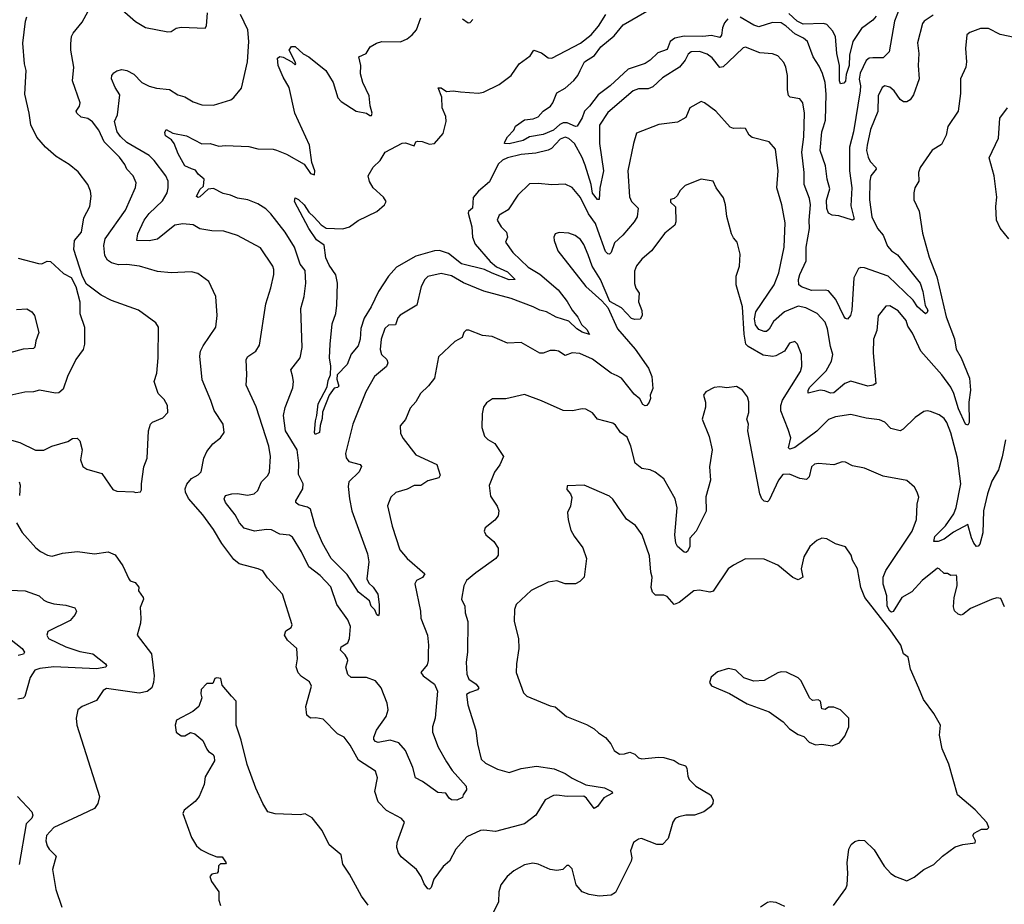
# Model space of a CAD drawing. Extents: x 1245515 to 1420776, y 606314 to 671314.
# Tile 80 of 256: x 1288024 to 1293819, y 639071 to 644274. Entities that reach past the tile are written whole.
import ezdxf

# ---------------------------------------------------------------- set-up
doc = ezdxf.new("R2010")
doc.units = 0

msp = doc.modelspace()

# ---------------------------------------------------------------- linework, layer by layer
at = {"layer": '0CON10XD'}
for points in [[(1293819.7, 640819.7), (1293798.8, 640868.8), (1293773.9, 640873.9), (1293743.3, 640863.3), (1293619.4, 640810.6), (1293575, 640775.7), (1293565, 640771.9), (1293546.6, 640776.6), (1293526.3, 640796.3), (1293519.8, 640819.8), (1293523.5, 640875), (1293542.1, 640945), (1293539.1, 640999.1), (1293535, 641006), (1293505, 641004.3), (1293485, 641015.8), (1293465, 641015.8), (1293436, 641045), (1293425, 641048.6), (1293335, 640975.5), (1293275, 640908.2), (1293216.5, 640875), (1293165, 640793.5), (1293155, 640789.6), (1293145, 640795.4), (1293129.5, 640825), (1293126.6, 640885), (1293105.3, 640954.7), (1293106.6, 640995), (1293122.5, 641035), (1293275.6, 641265), (1293301.4, 641335), (1293306, 641425), (1293316, 641465), (1293305.8, 641495.8), (1293290, 641525), (1293245, 641564), (1293105, 641590), (1292995, 641635.8), (1292925, 641650.8), (1292885, 641670.6), (1292865, 641673.1), (1292815, 641656), (1292725, 641663.1), (1292701.1, 641658.9), (1292684.5, 641645), (1292669.5, 641585), (1292655, 641570.4), (1292615, 641574.7), (1292555, 641601.3), (1292515, 641598.8), (1292489.2, 641565), (1292435, 641448), (1292425, 641438.6), (1292405, 641442.2), (1292391.8, 641455), (1292379.1, 641485), (1292310, 641855), (1292313.3, 641895), (1292304, 641925), (1292315.8, 641964.2), (1292315.6, 642025.6), (1292307.5, 642055), (1292277.5, 642095), (1292243.3, 642116.7), (1292185, 642109.2), (1292145, 642114.2), (1292110.3, 642109.7), (1292062.5, 642085), (1292047.5, 642065), (1292060, 642025), (1292060, 641995), (1292040.8, 641925), (1292082.1, 641822.1), (1292100, 641745), (1292083.3, 641645), (1292088.8, 641565), (1292062.3, 641467.7), (1292064.1, 641384.1), (1292004.3, 641265.7), (1291968.1, 641225), (1291967.8, 641175), (1291955, 641146), (1291945, 641140), (1291935, 641142.9), (1291894.7, 641174.7), (1291884.7, 641194.7), (1291879.7, 641245), (1291892.6, 641402.6), (1291881.5, 641455), (1291815, 641572.9), (1291763.3, 641613.3), (1291735, 641626.9), (1291685, 641633.3), (1291646.9, 641665), (1291620, 641765), (1291598.2, 641818.2), (1291560, 641845), (1291529.7, 641889.7), (1291515, 641900), (1291425, 641924), (1291395, 641961.2), (1291355, 641982.5), (1291335, 641984.4), (1291277.4, 641972.6), (1291222.5, 641975), (1291095, 642032.9), (1290995, 642069.2), (1290885.7, 642044.3), (1290806, 642044), (1290770.5, 642019.5), (1290753.8, 641995), (1290745.8, 641955), (1290743.3, 641875), (1290759.4, 641825), (1290779.4, 641805), (1290820.4, 641780.4), (1290871.4, 641705), (1290850, 641655), (1290818.3, 641611.7), (1290786.7, 641535), (1290795, 641472.5), (1290835, 641412.5), (1290844, 641385), (1290840, 641355), (1290819.7, 641330.3), (1290764.3, 641285.7), (1290756.7, 641265), (1290766.7, 641245), (1290813.8, 641205), (1290840, 641165), (1290840, 641125), (1290827.1, 641105), (1290708.6, 641021.4), (1290654.2, 640975), (1290638.6, 640945), (1290624.5, 640865), (1290643.1, 640825), (1290645.6, 640785), (1290660.6, 640735), (1290658.6, 640555), (1290651.1, 640495), (1290655.7, 640424.3), (1290667.9, 640395), (1290710.5, 640365), (1290725.8, 640345), (1290717.9, 640332.1), (1290672.3, 640317.7), (1290654.4, 640305), (1290661.9, 640245), (1290709.4, 640095), (1290718.6, 640015), (1290740, 639925), (1290765, 639900.5), (1290836.7, 639865), (1290905, 639846.5), (1290975, 639869.2), (1291065, 639883.1), (1291168.8, 639868.8), (1291235, 639840), (1291275, 639813.6), (1291355, 639774.6), (1291465, 639756.4), (1291508.8, 639735), (1291513.3, 639725), (1291461.9, 639698.1), (1291425, 639645.7), (1291405, 639634.3), (1291360.5, 639695), (1291345, 639706.2), (1291245.5, 639704.5), (1291185, 639713.3), (1291165, 639710.7), (1291117.1, 639685), (1291060.8, 639595), (1290994.7, 639545.3), (1290825, 639498.6), (1290755, 639508), (1290735, 639505.4), (1290655, 639467.5), (1290591.4, 639395), (1290554, 639325), (1290515.8, 639294.2), (1290461.2, 639218.8), (1290445, 639170), (1290435, 639160), (1290425, 639162.5), (1290405, 639191.2), (1290387.3, 639235), (1290359.2, 639275), (1290269.4, 639349.4), (1290253, 639373), (1290243.5, 639405), (1290245.3, 639435), (1290289.2, 639555), (1290271.2, 639575), (1290181.9, 639621.9), (1290133.3, 639673.3), (1290114, 639735), (1290130, 639815), (1290118, 639855), (1290018.6, 639918.6), (1289967.9, 640007.9), (1289933.9, 640053.9), (1289895, 640073.8), (1289810.7, 640160.7), (1289767.7, 640167.7), (1289735, 640166.7), (1289714, 640184), (1289708.1, 640235), (1289741.9, 640355), (1289729.2, 640379.2), (1289681.5, 640411.5), (1289662.4, 640432.4), (1289651.7, 640468.3), (1289658, 640515), (1289654, 640575), (1289600.4, 640625), (1289582.9, 640655), (1289590.6, 640679.4), (1289621.2, 640698.8), (1289628, 640715), (1289570.8, 640895), (1289481.9, 640991.9), (1289455, 641032), (1289427.5, 641045), (1289315, 641072.9), (1289285, 641099.2), (1289213.7, 641193.7), (1289165, 641275.7), (1289102.6, 641362.6), (1289017.8, 641457.8), (1288999.3, 641495), (1288997.5, 641515), (1289007.8, 641542.2), (1289035, 641575.7), (1289075, 641596.9), (1289091.4, 641615), (1289106.9, 641695), (1289125, 641733.8), (1289160.3, 641779.7), (1289205.7, 641814.3), (1289228, 641845), (1289222, 641895), (1289168.1, 641975), (1289149.1, 642035), (1289097.5, 642155), (1289084.6, 642295), (1289087.5, 642325), (1289103.4, 642356.6), (1289179.2, 642465), (1289186, 642535), (1289179.2, 642645), (1289138, 642735), (1289071.7, 642781.7), (1289035, 642790.8), (1288915, 642785.6), (1288835, 642792.5), (1288728.8, 642825), (1288655, 642834.6), (1288605, 642831.8), (1288565, 642843.7), (1288540.3, 642860.3), (1288525, 642886), (1288519.2, 642945), (1288526.6, 642985), (1288646.6, 643153.4), (1288705.9, 643285.9), (1288708.6, 643315), (1288690.8, 643355), (1288655, 643394.2), (1288642.9, 643422.9), (1288610.6, 643465), (1288521.2, 643555), (1288489.1, 643625), (1288452.7, 643672.7), (1288425, 643691.8), (1288385, 643701.1), (1288359.5, 643725), (1288356.5, 643735), (1288376.2, 643765), (1288379.1, 643785), (1288335.4, 643915), (1288343.1, 643995), (1288324.5, 644095), (1288325, 644132.5), (1288329.6, 644175), (1288338.5, 644195), (1288390.9, 644259.1), (1288465, 644394)], [(1288565, 644387.1), (1288705, 644263.8), (1288765, 644228.8), (1288895, 644202), (1288915, 644203.8), (1288945, 644223.3), (1288975, 644230), (1289116.4, 644223.6), (1289123, 644237), (1289130, 644315)], [(1287975, 641800), (1288025, 641786.9), (1288117, 641743), (1288165, 641742.9), (1288213.3, 641765), (1288306.9, 641793.1), (1288335, 641810), (1288361.7, 641811.7), (1288377.3, 641797.3), (1288391.2, 641745), (1288382, 641685), (1288395.9, 641645.9), (1288419.5, 641629.5), (1288506.7, 641605), (1288571.7, 641511.7), (1288595, 641501.2), (1288695, 641497.5), (1288705, 641492.5), (1288735, 641497.5), (1288740.7, 641509.3), (1288740, 641545), (1288754, 641645), (1288773.8, 641695), (1288781.2, 641855), (1288793.3, 641895), (1288805, 641906.2), (1288866.9, 641933.1), (1288895.5, 641964.5), (1288894.4, 642005), (1288875, 642040.8), (1288838, 642075), (1288816.2, 642145), (1288830.8, 642195), (1288838, 642285), (1288841.2, 642465), (1288825, 642490), (1288723.3, 642565), (1288565, 642622.5), (1288503.4, 642653.4), (1288417.4, 642717.4), (1288392.6, 642762.6), (1288341.7, 642921.7), (1288345.7, 642975), (1288388.2, 643025), (1288401.8, 643108.2), (1288435.8, 643175), (1288444.4, 643235), (1288440.6, 643265), (1288424.4, 643305), (1288368.9, 643378.9), (1288315, 643421.2), (1288238.3, 643468.3), (1288175, 643524), (1288125, 643582), (1288088.8, 643655), (1288080, 643725), (1288053.5, 643835), (1288062, 643975), (1288052.5, 644015), (1288041.9, 644135), (1288057.5, 644265), (1288065, 644290)], [(1293825, 641802.5), (1293806.6, 641703.4), (1293785, 641626.7), (1293745, 641560), (1293719.1, 641485), (1293696.2, 641385), (1293692.9, 641255), (1293675, 641190), (1293665, 641176.7), (1293655, 641176.2), (1293639.4, 641195), (1293625, 641226.2), (1293605, 641305.8), (1293520.1, 641259.9), (1293465, 641218.2), (1293430, 641205), (1293403.3, 641205), (1293409.6, 641235), (1293473, 641297), (1293522.1, 641367.9), (1293535.9, 641405), (1293562.8, 641545), (1293544.2, 641695), (1293505, 641844), (1293481.2, 641905), (1293465, 641928.1), (1293435, 641949.2), (1293385, 641970), (1293365, 641973.8), (1293345, 641968.8), (1293295, 641933.3), (1293224.5, 641865.5), (1293205, 641855.7), (1293150.2, 641870.2), (1293115, 641907.1), (1293085, 641920.6), (1293005, 641930.5), (1292915, 641951.9), (1292825, 641938.9), (1292785, 641923.1), (1292715, 641854.6), (1292585, 641758.2), (1292557.3, 641747.3), (1292549.5, 641755), (1292562.3, 641815), (1292546, 641864), (1292503.8, 641973.8), (1292503.3, 642005), (1292514.1, 642035.9), (1292618.9, 642205), (1292626.5, 642235), (1292624.3, 642305), (1292601.2, 642365), (1292585, 642381.2), (1292555, 642371.2), (1292525.5, 642324.5), (1292475, 642296.7), (1292457, 642293), (1292399.8, 642299.8), (1292311.3, 642351.3), (1292298.2, 642365), (1292287.5, 642425), (1292278.5, 642585), (1292240, 642715), (1292241.1, 642765), (1292259.4, 642825), (1292263.8, 642895), (1292247.5, 642965), (1292225, 642990), (1292214, 643015), (1292185.8, 643115.8), (1292178, 643185), (1292165.8, 643225.8), (1292122, 643285), (1292106.2, 643325), (1292035, 643336), (1291941.3, 643298.7), (1291911.7, 643268.3), (1291892.9, 643237.1), (1291875, 643222.5), (1291855, 643216.2), (1291855, 643200), (1291883, 643173), (1291885.4, 643085), (1291880, 643065), (1291820.9, 643019.1), (1291743.1, 642915), (1291684.7, 642865.3), (1291654, 642826), (1291641.5, 642795), (1291642.7, 642722.7), (1291651.1, 642695), (1291670.6, 642665), (1291666.2, 642615), (1291686.4, 642563.6), (1291687.5, 642535), (1291675, 642512.5), (1291645, 642510), (1291625, 642516.7), (1291565, 642580), (1291496.9, 642616.9), (1291441.4, 642745), (1291394, 642824), (1291368.8, 642891.2), (1291345, 642952.5), (1291325, 642980.6), (1291294, 643005), (1291255, 643018.5), (1291198.3, 643021.7), (1291175, 643013.8), (1291167.1, 642995), (1291169.4, 642975), (1291191.1, 642915), (1291355, 642704.5), (1291450, 642620), (1291485, 642581.2), (1291542, 642455), (1291646.4, 642336.4), (1291723.8, 642225), (1291743.8, 642175), (1291750, 642105), (1291734.2, 642065), (1291735.6, 642045), (1291728.5, 642025), (1291715, 642005.7), (1291705, 642002), (1291690.4, 642010.4), (1291674.4, 642044.4), (1291641.1, 642071.1), (1291565.4, 642165), (1291540.1, 642180.1), (1291505, 642194.5), (1291395, 642277.7), (1291319.8, 642309.8), (1291275, 642314.4), (1291235, 642298.9), (1291195, 642324.4), (1291175, 642328.1), (1291145, 642327.8), (1291105, 642312.2), (1291085, 642312.2), (1290975, 642375.7), (1290895, 642371.9), (1290805, 642411.4), (1290747.3, 642417.3), (1290667.3, 642447.3), (1290652.5, 642447.5), (1290638.8, 642435), (1290628.8, 642405), (1290585, 642382), (1290488.8, 642291.2), (1290464.3, 642165), (1290429.4, 642120.6), (1290383.7, 642076.3), (1290355, 642026.7), (1290321.2, 641988.8), (1290295, 641923.3), (1290264, 641885), (1290265, 641840), (1290280.3, 641810.3), (1290354.6, 641714.6), (1290478.1, 641658.1), (1290498.1, 641595), (1290491.2, 641578.8), (1290425, 641561.4), (1290385, 641534.4), (1290345, 641534.5), (1290305, 641513.6), (1290236.8, 641493.2), (1290208, 641465), (1290189.2, 641415), (1290216.9, 641295), (1290261.9, 641155), (1290305, 641104.4), (1290407.5, 641015), (1290395, 640992.5), (1290360, 640975), (1290350.4, 640955), (1290382.5, 640795), (1290384.6, 640755), (1290424.4, 640654.4), (1290430.7, 640595), (1290427.3, 640552.7), (1290427.7, 640505), (1290421.4, 640478.6), (1290384, 640435), (1290398.6, 640415), (1290465.2, 640365.2), (1290482.2, 640325), (1290468.5, 640165), (1290453.9, 640115), (1290453.3, 640083.3), (1290486.7, 639995), (1290535, 639909.4), (1290568.5, 639858.5), (1290652, 639765), (1290653.3, 639745), (1290634.1, 639715.9), (1290630.7, 639699.3), (1290596.4, 639683.6), (1290565.7, 639685.7), (1290552, 639695), (1290532.5, 639725), (1290485, 639728), (1290395, 639794.3), (1290353.3, 639815), (1290337.5, 639875), (1290295.4, 639975), (1290255, 640021.2), (1290205, 640037.3), (1290133, 640023), (1290118.3, 640028.3), (1290108.8, 640041.2), (1290108.6, 640055), (1290124.4, 640095), (1290180.9, 640175), (1290191.8, 640215), (1290186.9, 640255), (1290151.5, 640345), (1290117.5, 640385), (1290065, 640405.5), (1289975, 640404.3), (1289955, 640423.3), (1289942.5, 640465), (1289955.6, 640505), (1289953.5, 640515), (1289939.3, 640539.3), (1289911.2, 640565), (1289916.2, 640585), (1289955, 640608), (1289964.5, 640635), (1289970, 640705), (1289955, 640744.2), (1289889.5, 640835), (1289855, 640937.5), (1289792.2, 641005), (1289725.3, 641055.3), (1289682.7, 641145), (1289629.5, 641229.5), (1289611.7, 641241.7), (1289555, 641247.5), (1289505, 641273.5), (1289476.4, 641276.4), (1289405, 641265.4), (1289345, 641283.3), (1289316.9, 641315), (1289292, 641362), (1289235, 641434.3), (1289226.7, 641455), (1289235.5, 641474.5), (1289272.5, 641485), (1289305, 641486.7), (1289365, 641478), (1289404, 641486), (1289426.1, 641503.9), (1289447.5, 641555), (1289485, 641593.3), (1289494, 641615), (1289499.4, 641705), (1289490, 641765), (1289416.1, 641996.1), (1289356.9, 642125), (1289361.4, 642185), (1289356.9, 642275), (1289366.5, 642293.5), (1289414.2, 642325), (1289435, 642360), (1289471.9, 642601.9), (1289502.6, 642697.4), (1289519.5, 642775), (1289520, 642805), (1289513.7, 642823.7), (1289441.1, 642931.1), (1289306.2, 643005), (1289225, 643029.1), (1289155, 643031.2), (1289085, 643043.3), (1289045, 643067.8), (1288985, 643073.8), (1288937.5, 643065), (1288835, 642983.9), (1288785, 642973.1), (1288714.2, 642975), (1288719.4, 643015), (1288755.9, 643094.1), (1288786.5, 643133.5), (1288865, 643209.4), (1288891.3, 643255), (1288898.2, 643285), (1288897.4, 643325), (1288884.8, 643355), (1288815, 643446.1), (1288785, 643474.2), (1288655, 643551.1), (1288616.4, 643586.4), (1288597.5, 643615), (1288581.8, 643675), (1288600, 643715), (1288612.7, 643832.7), (1288585.8, 643875), (1288564.2, 643925), (1288566.7, 643945), (1288578.3, 643961.7), (1288595, 643973.3), (1288625, 643981.2), (1288655, 643975.7), (1288695, 643954.3), (1288742.5, 643905), (1288785, 643882.1), (1288829.1, 643870.9), (1288905, 643863.6), (1288955, 643832.5), (1288995, 643820), (1289045, 643790.8), (1289095, 643772.9), (1289165, 643770.6), (1289267, 643803), (1289284.3, 643815.7), (1289329.3, 643870.7), (1289364.5, 644025), (1289372.7, 644145), (1289367.1, 644215), (1289323.9, 644305)], [(1293878.8, 644168.8), (1293795, 644187.1), (1293725, 644222.5), (1293678.8, 644221.2), (1293615, 644198.6), (1293599.2, 644185), (1293590, 644105), (1293596.9, 644025), (1293591.4, 643995), (1293560.6, 643925), (1293560.3, 643839.7), (1293548, 643735), (1293486.7, 643645), (1293477.5, 643595), (1293449.4, 643540.6), (1293395, 643505.8), (1293322.9, 643405), (1293314.2, 643374.2), (1293315.8, 643325), (1293291.9, 643285), (1293285.6, 643255), (1293285.6, 643215), (1293317, 643147), (1293338.1, 643018.1), (1293376.8, 642876.8), (1293422.3, 642762.3), (1293477.1, 642527.1), (1293525.9, 642395.9), (1293535, 642336.2), (1293565, 642286), (1293614.7, 642165), (1293620, 642095), (1293610, 642025), (1293612.9, 641905), (1293605, 641888.8), (1293590.6, 641895), (1293548.6, 641985), (1293522.5, 642075), (1293505, 642112.7), (1293450.8, 642185), (1293326.7, 642325), (1293279.2, 642429.3), (1293251.3, 642471.3), (1293241.2, 642505), (1293195, 642560.8), (1293145, 642590), (1293121.4, 642588.6), (1293077, 642533), (1293068.1, 642445), (1293049.1, 642395), (1293047.9, 642315), (1293062, 642135), (1293046.7, 642125), (1293015, 642118.8), (1292915, 642148.8), (1292879.5, 642135), (1292815, 642079.7), (1292795, 642077.6), (1292761.7, 642091.7), (1292735, 642094.1), (1292665, 642077.5), (1292664.5, 642095), (1292675, 642112.5), (1292770.5, 642209.5), (1292800.9, 642265), (1292810, 642305), (1292795, 642352.5), (1292779.1, 642455), (1292764.7, 642494.7), (1292716.6, 642546.6), (1292650.5, 642579.5), (1292605, 642589.6), (1292525, 642555.3), (1292461, 642499), (1292435, 642454.4), (1292419.1, 642440.9), (1292405, 642439.7), (1292375, 642451.6), (1292355, 642479.1), (1292349, 642515), (1292357.1, 642555), (1292465.3, 642715), (1292491.8, 642785), (1292523.5, 642935), (1292528.7, 643078.7), (1292508.5, 643185), (1292479.2, 643285), (1292488.2, 643385), (1292471.8, 643511.8), (1292435, 643555.7), (1292335, 643580.6), (1292317.5, 643595), (1292295, 643633.3), (1292265.9, 643635.9), (1292225, 643632.9), (1292205, 643642), (1292120.8, 643735), (1292055, 643784), (1292035, 643792), (1291967.5, 643755), (1291945, 643698.8), (1291895, 643670.5), (1291785, 643656.5), (1291655, 643605.7), (1291635.5, 643545), (1291603.1, 643385), (1291612.9, 643232.9), (1291625.6, 643205), (1291663.5, 643165), (1291657.1, 643115), (1291640.9, 643085), (1291574.2, 643005.8), (1291525, 642961.5), (1291505, 642904.4), (1291495, 642894.6), (1291485, 642896.2), (1291471.3, 642911.3), (1291427, 643035), (1291413.6, 643075), (1291372.4, 643132.4), (1291325, 643227.5), (1291275, 643287.8), (1291235, 643305.5), (1291155, 643302.3), (1291075, 643310.8), (1291025, 643308.8), (1290955, 643242), (1290899.2, 643155), (1290845, 643124), (1290834.4, 643095), (1290858.2, 643055), (1290888.5, 643025), (1290895.7, 642994.3), (1290884, 642965), (1290925.6, 642905), (1291017.4, 642817.4), (1291085, 642776.8), (1291193.3, 642685), (1291246.7, 642616.7), (1291274.7, 642565), (1291309.4, 642525), (1291331.1, 642481.1), (1291362.5, 642452.5), (1291377, 642423), (1291335, 642435.3), (1291302.1, 642455), (1291255, 642500), (1291182, 642525), (1291125, 642555.4), (1291085, 642564.7), (1291045, 642585.9), (1290916, 642635), (1290755, 642676.9), (1290636.4, 642726.4), (1290565, 642767.3), (1290505, 642780.8), (1290425, 642762.5), (1290408.6, 642745), (1290387.1, 642705), (1290362, 642595), (1290263.6, 642536.4), (1290249.7, 642520.3), (1290235, 642480), (1290195, 642477.5), (1290172.4, 642457.6), (1290150.8, 642395), (1290146.2, 642335), (1290153.5, 642305), (1290185.3, 642275.3), (1290191.4, 642255), (1290183.1, 642235), (1290112.2, 642175), (1290061.2, 642085), (1289984.6, 641895.4), (1289941.7, 641721.7), (1289946.3, 641696.3), (1289962, 641675), (1290027.3, 641657.3), (1290036.2, 641646.2), (1290021.4, 641615), (1289961.8, 641555), (1289957.8, 641527.8), (1289964.6, 641455), (1289978.5, 641385), (1290071.7, 641131.7), (1290078.5, 641085), (1290067.1, 640985), (1290079.4, 640959.4), (1290105, 640935.8), (1290131.4, 640895), (1290140, 640835), (1290139.5, 640780.5), (1290135, 640767.5), (1290125, 640773.8), (1290114, 640804), (1290093.3, 640825), (1290083.3, 640855), (1290017.3, 640907.3), (1289951.2, 641011.2), (1289857.1, 641105), (1289806.5, 641195), (1289763.8, 641295), (1289735.4, 641395.4), (1289717.7, 641407.7), (1289665, 641421.1), (1289650, 641435), (1289649.2, 641445), (1289690, 641515), (1289693.2, 641545), (1289665, 641598), (1289667.3, 641665), (1289656.1, 641745), (1289588.4, 641855), (1289577.2, 641945), (1289586.5, 641993.5), (1289632, 642108), (1289635.5, 642145), (1289629.8, 642179.8), (1289620.6, 642215), (1289674.4, 642285), (1289686.2, 642345), (1289677.8, 642575), (1289698.5, 642645), (1289708.2, 642725), (1289705, 642798), (1289675.4, 642835), (1289640.4, 642935), (1289585.4, 643025), (1289501.8, 643131.8), (1289472.3, 643162.3), (1289425, 643190.9), (1289366.7, 643215), (1289305, 643223.8), (1289265, 643241.5), (1289220.7, 643250.7), (1289165, 643280), (1289133.4, 643276.6), (1289085, 643232.5), (1289075, 643228.9), (1289065, 643234), (1289084.8, 643275.2), (1289105.6, 643294.4), (1289108.8, 643335), (1289073.3, 643365), (1289059.3, 643389.3), (1289035, 643396.2), (1288996.7, 643415), (1288955.7, 643485.7), (1288933.1, 643545), (1288916.7, 643566.7), (1288881.2, 643591.2), (1288878.9, 643611.1), (1288885, 643628.8), (1288925, 643606.5), (1289005, 643591.4), (1289095, 643544.4), (1289145, 643545.8), (1289195, 643529.2), (1289235, 643534), (1289372.2, 643527.8), (1289425, 643513.5), (1289515, 643512.9), (1289535, 643507.1), (1289595, 643483.1), (1289697.5, 643425), (1289735, 643370), (1289758.3, 643361.7), (1289760, 643385), (1289743.6, 643433.6), (1289728.9, 643535), (1289643.3, 643725), (1289610, 643875), (1289574.5, 643935), (1289544.4, 644005), (1289542, 644048), (1289555, 644057.5), (1289575, 644053.3), (1289626.4, 644026.4), (1289645, 644007.5), (1289650, 644015), (1289646, 644025), (1289610, 644095), (1289623, 644117), (1289645, 644116.2), (1289693.2, 644073.2), (1289725, 644056.2), (1289825.6, 643975.6), (1289868, 643905), (1289896.7, 643815), (1289915, 643792.5), (1290005, 643736.2), (1290065, 643723.3), (1290085, 643710), (1290095, 643710), (1290098, 643725), (1290086.5, 643766.5), (1290080.4, 643825), (1290043.6, 643903.6), (1290029.2, 643955), (1290032, 644005), (1290020, 644055), (1290062.5, 644075), (1290085.8, 644114.2), (1290123.4, 644136.6), (1290155, 644145.6), (1290264.3, 644144.3), (1290305, 644161.9), (1290334.2, 644185), (1290358.6, 644215), (1290385.5, 644284.5)], [(1293399.5, 644300.5), (1293348, 644265), (1293338.1, 644251.9), (1293307.6, 644137.6), (1293315.6, 644075), (1293311.1, 644005), (1293317.1, 643925), (1293285, 643831.2), (1293265, 643802), (1293245, 643790.8), (1293225, 643790.6), (1293205.7, 643805), (1293170.5, 643855), (1293145, 643876.4), (1293115.7, 643884.3), (1293100.8, 643875), (1293076.7, 643825), (1293074.4, 643734.4), (1293031.9, 643628.1), (1293011.4, 643535), (1293008.7, 643505), (1293016.8, 643465), (1293030.3, 643440.3), (1293062.7, 643405), (1293063.8, 643395), (1293032.7, 643355), (1293026.6, 643323.4), (1293024.6, 643215), (1293040, 643115), (1293073.3, 643045), (1293105, 643005.7), (1293132, 642942), (1293154.8, 642914.8), (1293190.6, 642890.6), (1293322.9, 642725), (1293339.3, 642675), (1293352.6, 642592.6), (1293368.8, 642565), (1293365, 642550.8), (1293355, 642544), (1293307.5, 642585), (1293281.9, 642625), (1293135, 642764.8), (1292995, 642813.5), (1292974.4, 642815.6), (1292960.3, 642809.7), (1292933.6, 642756.4), (1292921.9, 642565), (1292914.2, 642535), (1292895, 642512.5), (1292885, 642515.8), (1292875, 642530), (1292827.8, 642627.8), (1292785, 642678.2), (1292765, 642683.2), (1292685, 642681.6), (1292625, 642702.1), (1292608.6, 642715), (1292607.8, 642745), (1292614.6, 642775), (1292653.3, 642855), (1292652.4, 642935), (1292672.9, 643045), (1292670.5, 643095), (1292677.4, 643185), (1292671.5, 643221.5), (1292640.4, 643305), (1292641.8, 643375), (1292626.8, 643495), (1292638.8, 643585), (1292642.9, 643725), (1292633.1, 643785), (1292615, 643808.6), (1292558.6, 643818.6), (1292548.7, 643828.7), (1292542, 643862), (1292542.7, 643945), (1292532.5, 643995), (1292521.4, 644021.4), (1292485, 644061.4), (1292455, 644072.9), (1292379.3, 644079.3), (1292295, 644112.5), (1292282.1, 644107.9), (1292194.8, 644025.2), (1292165, 643995.6), (1292145, 643992.9), (1292099.3, 644049.3), (1292070.7, 644070.7), (1292025, 644086.8), (1291975, 644084.2), (1291958.7, 644071.3), (1291940, 644035), (1291906.4, 643993.6), (1291807.3, 643932.7), (1291750.7, 643879.3), (1291722.5, 643867.5), (1291665, 643866.7), (1291635, 643855.6), (1291485, 643728.1), (1291436.2, 643653.8), (1291437.3, 643545), (1291459.4, 643385), (1291437.4, 643282.6), (1291435, 643216), (1291425, 643215.7), (1291395, 643253.6), (1291387, 643305), (1291351.4, 643418.6), (1291335, 643463.9), (1291289.8, 643545), (1291255, 643574.3), (1291235, 643582.4), (1291205, 643571.2), (1291153, 643517), (1291135, 643506.8), (1291061, 643489), (1290975, 643481.8), (1290895, 643460.9), (1290865, 643446.7), (1290840.7, 643425), (1290789.7, 643320.3), (1290724.7, 643265), (1290692.2, 643227.8), (1290689.6, 643165), (1290666, 643145), (1290663.3, 643135), (1290684, 643055), (1290688.2, 642995), (1290704.4, 642954.4), (1290792.1, 642852.1), (1290831, 642821), (1290895, 642790.7), (1290940, 642745), (1290905, 642743.2), (1290805, 642782.1), (1290760, 642805), (1290625, 642837.5), (1290548, 642898), (1290495, 642916.6), (1290465, 642914.1), (1290355, 642883.7), (1290241.2, 642818.8), (1290194.4, 642765), (1290135, 642675.7), (1290092, 642585), (1290051.3, 642518.7), (1290031.5, 642458.5), (1290026.9, 642395), (1290015.5, 642355), (1289975, 642306.2), (1289950.8, 642245), (1289893.1, 642185), (1289890.5, 642160.5), (1289901.7, 642118.3), (1289895, 642110), (1289875, 642106.7), (1289844.4, 642065), (1289806.2, 641965), (1289805, 641927.5), (1289793.1, 641886.9), (1289787.9, 641845), (1289763.7, 641833.7), (1289759.1, 641845), (1289764.3, 641915), (1289773.5, 641945), (1289781.2, 642015), (1289833.8, 642115), (1289839, 642151), (1289852.7, 642185), (1289855.5, 642235.5), (1289847.1, 642285), (1289851.9, 642365), (1289862.9, 642485), (1289884.3, 642545), (1289890.5, 642595), (1289894.4, 642725), (1289883.6, 642773.6), (1289845, 642830), (1289825, 642873.3), (1289815, 642947.5), (1289769.8, 642979.8), (1289724.8, 643044.8), (1289641.2, 643205), (1289644.5, 643225.5), (1289665, 643216.1), (1289697.6, 643185), (1289725, 643142.5), (1289757.5, 643112.5), (1289798.2, 643068.2), (1289827.5, 643047.5), (1289925, 643043.2), (1289964.2, 643055), (1290016.7, 643093.3), (1290125.8, 643145), (1290170, 643185), (1290180.8, 643205), (1290165, 643230.8), (1290104.7, 643284.7), (1290082.4, 643322.4), (1290074.5, 643355.5), (1290103.4, 643406.6), (1290144.6, 643445.4), (1290175.8, 643495), (1290275, 643547.9), (1290295, 643549.6), (1290345, 643532), (1290354.5, 643555.5), (1290365, 643560), (1290393, 643557), (1290435, 643541.8), (1290465, 643545.6), (1290515.5, 643605), (1290534.6, 643675), (1290531.2, 643705), (1290510.7, 643755), (1290508.2, 643818.2), (1290487, 643873), (1290505, 643873.8), (1290535, 643850.8), (1290575, 643855.6), (1290618.9, 643848.9), (1290725, 643841.8), (1290753.1, 643846.9), (1290845, 643892.9), (1290916.2, 643945), (1290964.2, 644015), (1291028.9, 644061.1), (1291050, 644095), (1291095, 644079.2), (1291135, 644050), (1291155, 644047.5), (1291324.1, 644135.9), (1291387.5, 644185), (1291431.2, 644235), (1291473.6, 644305)], [(1292191.2, 644278.8), (1292171.9, 644255), (1292160.4, 644225), (1292155, 644182.5), (1292145, 644168.7), (1292095, 644181.2), (1292044.3, 644175.7), (1291935, 644176.5), (1291879.5, 644165), (1291852.4, 644145), (1291835, 644098.4), (1291780.2, 644079.8), (1291734.6, 644035), (1291705, 644015.3), (1291605, 643982.8), (1291499.6, 643885), (1291428.1, 643831.9), (1291377.9, 643765), (1291347.5, 643735), (1291335, 643696.9), (1291305, 643647.8), (1291295, 643646.5), (1291246.7, 643666.7), (1291223.2, 643666.8), (1291202.8, 643657.2), (1291165, 643624.7), (1291105, 643598.9), (1291025, 643584.2), (1290986.6, 643563.4), (1290905, 643543.2), (1290877.5, 643545), (1290880, 643555), (1290895.8, 643584.2), (1290932.5, 643625), (1290942.3, 643647.7), (1290995, 643684), (1291045, 643690), (1291075, 643702.9), (1291105, 643736), (1291147.5, 643765), (1291162.5, 643785), (1291185, 643844), (1291235, 643871.5), (1291285, 643917.1), (1291308.8, 643945), (1291322.2, 643975), (1291347.3, 644025), (1291406.3, 644063.7), (1291443.5, 644115), (1291521.7, 644178.3), (1291575, 644243.2), (1291715.4, 644324.6)], [(1293200.3, 644335), (1293173.4, 644265), (1293141.5, 644085), (1293105, 644049.7), (1293045, 644050.3), (1293023.3, 644046.8), (1293005.7, 644034.3), (1292971.2, 643958.8), (1292964.7, 643924.7), (1292971.7, 643885), (1292969.8, 643855), (1292931.7, 643615), (1292907.5, 643525), (1292908.5, 643385), (1292922.3, 643285), (1292915, 643180), (1292935, 643100), (1292925, 643095.6), (1292845, 643121.2), (1292805, 643124), (1292785, 643136.7), (1292773.7, 643163.7), (1292773.2, 643213.2), (1292791.4, 643278.6), (1292775.4, 643335), (1292766.5, 643415), (1292735.5, 643505), (1292745.3, 643615), (1292754.5, 643644.5), (1292766.2, 643683.8), (1292769.8, 643835), (1292765.3, 643905), (1292748.2, 643958.2), (1292729.8, 643999.8), (1292694.5, 644055), (1292660, 644145), (1292637.1, 644165), (1292585, 644191.5), (1292535, 644236.5), (1292505, 644255.2), (1292455, 644257.8), (1292375, 644231.6), (1292345, 644242.3), (1292265, 644288.3)], [(1293064.6, 644295), (1293045, 644270.9), (1292977.6, 644222.4), (1292928.1, 644145), (1292908.2, 644065), (1292906.3, 644005), (1292888.3, 643951.7), (1292885, 643912.5), (1292875, 643901.1), (1292855, 643897.5), (1292849.7, 643915), (1292849.2, 644005), (1292832.7, 644075), (1292825.3, 644175), (1292808.1, 644208.1), (1292775, 644244.7), (1292755, 644250.5), (1292635, 644246.5), (1292600.2, 644265), (1292551.1, 644311.1)], [(1290629.3, 644279.3), (1290662.5, 644255), (1290675, 644256.7), (1290691.2, 644275)], [(1293845.6, 642985), (1293795, 643048), (1293772.5, 643095), (1293768.6, 643175), (1293775, 643230), (1293759.2, 643355), (1293729.3, 643460.7), (1293785, 643577.5), (1293792, 643695), (1293838, 643755)], [(1288015, 642872), (1288135, 642840), (1288155, 642838.8), (1288186.4, 642853.6), (1288205, 642851.2), (1288280.9, 642780.9), (1288326.6, 642756.6), (1288354.4, 642704.4), (1288378, 642615), (1288377.5, 642545), (1288405.7, 642465), (1288405.5, 642364.5), (1288396.9, 642335), (1288354.6, 642275.4), (1288305.9, 642175.9), (1288280, 642100), (1288255, 642080), (1288235, 642076.4), (1288140, 642095), (1288105, 642085.7), (1288055, 642083.3), (1287876.5, 642043.5)], [(1288005, 642570), (1288065, 642572.7), (1288095.3, 642555.3), (1288111.5, 642535), (1288136.6, 642433.4), (1288118.2, 642385), (1288112.2, 642347.8), (1288105, 642339.2), (1288045, 642336.2), (1287966.2, 642313.8)], [(1288020.8, 641555), (1288026.5, 641536.5), (1288022.1, 641475)], [(1292813.3, 639065), (1292885.8, 639164.2), (1292894.6, 639185), (1292898.8, 639255), (1292893.9, 639315), (1292904.3, 639395), (1292917.5, 639422.5), (1292939.7, 639440.3), (1292965, 639447.5), (1292995, 639446), (1293052.4, 639392.4), (1293112, 639295), (1293151.7, 639251.7), (1293177.5, 639235), (1293245, 639210), (1293288.3, 639231.7), (1293344.5, 639275.5), (1293405, 639306.2), (1293455, 639353.8), (1293530.3, 639409.7), (1293575, 639423.8), (1293647, 639433), (1293650, 639445), (1293633.3, 639475), (1293640.7, 639489.3), (1293685, 639512.5), (1293717, 639513), (1293727, 639523), (1293715, 639552.5), (1293647.7, 639627.7), (1293543.3, 639715), (1293493.3, 639895), (1293454, 639985), (1293436.7, 640065), (1293442.5, 640125), (1293405, 640192.5), (1293343.8, 640275), (1293315, 640342.5), (1293267.5, 640455), (1293253.3, 640525), (1293226.2, 640545), (1293210, 640595), (1293147.3, 640685), (1292998.1, 640875), (1292974.4, 640935), (1292954.3, 641044.3), (1292926, 641095), (1292918, 641125), (1292885, 641173.8), (1292825, 641191.2), (1292775, 641221.2), (1292745, 641223.8), (1292715, 641211.2), (1292674.4, 641175.6), (1292638.8, 641115), (1292623.8, 641045), (1292632.5, 640995), (1292605, 640980), (1292575, 640992.5), (1292485, 641065.6), (1292405, 641101.2), (1292295, 641103.8), (1292225.8, 641065.8), (1292194, 641045), (1292105, 640912), (1292085, 640907.1), (1292025, 640918.1), (1291992.5, 640915), (1291905, 640845.7), (1291875, 640833.8), (1291835, 640881.2), (1291815, 640890), (1291765, 640890), (1291747.5, 640907.5), (1291740, 640935), (1291746.4, 640995), (1291738.1, 641025), (1291731.3, 641121.3), (1291687.5, 641245), (1291648.7, 641298.7), (1291595, 641336.7), (1291515, 641453.8), (1291495, 641472.5), (1291346.1, 641536.1), (1291247, 641533), (1291245, 641510), (1291266.1, 641486.1), (1291273, 641463), (1291266.4, 641413.6), (1291247.5, 641375), (1291251.7, 641331.7), (1291267.5, 641272.5), (1291286.4, 641236.4), (1291338.3, 641168.3), (1291360, 641105), (1291346.7, 640995), (1291321.3, 640968.7), (1291295, 640955.7), (1291235, 640956.9), (1291185, 640973.1), (1291135, 640966), (1291034, 640916), (1290946.7, 640835), (1290936, 640805), (1290934, 640735), (1290959.2, 640635), (1290960.6, 640575), (1290946.9, 640485), (1290945.7, 640435), (1290988.8, 640315), (1291007.8, 640295), (1291145, 640239.4), (1291175, 640232.5), (1291242.5, 640175), (1291359.6, 640129.6), (1291405, 640103.3), (1291429.5, 640079.5), (1291472.3, 640052.3), (1291503.8, 640015), (1291522, 639975), (1291553.3, 639955), (1291584.2, 639955.8), (1291615, 639966.7), (1291645, 639953.8), (1291665, 639932), (1291685, 639926), (1291783.4, 639936.6), (1291815, 639934.4), (1291875, 639916.9), (1291905, 639897.5), (1291942.5, 639885), (1291951.2, 639871.2), (1291955.6, 639825), (1291964.7, 639804.7), (1292004.2, 639765), (1292089.2, 639715), (1292106.2, 639685), (1292102.7, 639665), (1292090, 639645), (1292050, 639615), (1291995.3, 639594.7), (1291944.2, 639595.8), (1291903.4, 639586.6), (1291881.4, 639575), (1291867.8, 639555), (1291840.9, 639459.1), (1291807, 639423), (1291773, 639423), (1291682.7, 639457.3), (1291665, 639453.8), (1291636.1, 639433.9), (1291618.6, 639385), (1291625.7, 639345), (1291622, 639325), (1291529.7, 639140.3), (1291504.3, 639125.7), (1291435, 639120), (1291375, 639128.1), (1291335, 639144.3), (1291299.2, 639185), (1291275, 639280), (1291255, 639300), (1291245, 639300), (1291220, 639275), (1291185, 639270), (1291145, 639276.2), (1291075, 639307.5), (1291044.1, 639314.1), (1290995, 639302.5), (1290931.3, 639268.7), (1290892, 639235), (1290856.2, 639185), (1290844, 639145), (1290842.5, 639085), (1290782.5, 638965)], [(1288005.5, 641315.5), (1288038.5, 641258.5), (1288118.6, 641168.6), (1288146.7, 641146.7), (1288186.7, 641125), (1288215, 641118.6), (1288275, 641137.1), (1288365, 641146.2), (1288465, 641131.9), (1288545, 641144.2), (1288585, 641125.8), (1288631.5, 641061.5), (1288666.2, 640985), (1288675, 640974.2), (1288703, 640963), (1288725.8, 640935.8), (1288724, 640915), (1288751.4, 640875), (1288752.9, 640865), (1288733.8, 640816.2), (1288736.2, 640753.8), (1288735.5, 640724.5), (1288716, 640655), (1288800.4, 640545), (1288816, 640415), (1288812, 640375), (1288800.8, 640345), (1288775, 640323.6), (1288727, 640313), (1288535, 640340.3), (1288515, 640328.2), (1288475, 640270.5), (1288390.6, 640235), (1288366, 640214), (1288356.9, 640165), (1288360, 640125), (1288494.4, 639705), (1288484.3, 639665), (1288464.4, 639635), (1288388.9, 639598.9), (1288225, 639523.4), (1288180.9, 639475), (1288178.1, 639445), (1288186, 639415), (1288197.5, 639395), (1288238.6, 639355), (1288217, 639275), (1288237.5, 639157.5), (1288271.6, 639055)], [(1287965, 640917.8), (1288055.6, 640915.6), (1288138.8, 640885), (1288165, 640859.2), (1288185, 640849.5), (1288225, 640838.2), (1288295, 640830), (1288348.8, 640815), (1288358, 640795), (1288350, 640775), (1288320.2, 640739.8), (1288188.8, 640675), (1288184, 640655), (1288194, 640635), (1288296.2, 640585), (1288378.5, 640558.5), (1288453.4, 640543.4), (1288528.8, 640485), (1288533.8, 640475), (1288530, 640465), (1288475, 640455.5), (1288225, 640468), (1288141.9, 640458.1), (1288112.3, 640447.7), (1288085.9, 640405), (1288055, 640292.5), (1288045, 640284.3), (1288012, 640278)], [(1287963.9, 640635), (1288038.8, 640575), (1288053.1, 640555), (1288047.1, 640542.9), (1288015, 640535.3)], [(1292805, 640003.8), (1292848.8, 640021.2), (1292879.7, 640060.3), (1292903.8, 640115), (1292903.3, 640165), (1292854.1, 640214.1), (1292815, 640231.2), (1292785, 640230), (1292765, 640217.5), (1292745, 640220), (1292736.4, 640266.4), (1292723, 640273), (1292690.7, 640270.7), (1292672.5, 640285), (1292622.5, 640385), (1292605, 640402.5), (1292536.4, 640436.4), (1292505, 640437.5), (1292485, 640432.5), (1292405, 640387.5), (1292345, 640383.3), (1292285, 640403.3), (1292237.9, 640447.9), (1292195, 640458.5), (1292131.7, 640438.3), (1292093.9, 640406.1), (1292083.8, 640375), (1292095, 640356.7), (1292200.7, 640310.7), (1292305, 640250), (1292435, 640203.3), (1292517.5, 640145), (1292555, 640102.5), (1292605, 640070), (1292638.3, 640058.3), (1292670, 640025), (1292708.3, 640008.3), (1292745, 640012.5), (1292805, 640003.8)], [(1289270, 640295), (1289215, 640360), (1289208.3, 640398.3), (1289185, 640402.5), (1289171.7, 640398.3), (1289160, 640370), (1289125, 640370), (1289091.2, 640335), (1289089.3, 640309.3), (1289096.7, 640285), (1289077.5, 640235), (1289042.5, 640205), (1288947.5, 640155), (1288938, 640125), (1288943.9, 640083.9), (1288975, 640062.5), (1288995, 640062.5), (1289028.3, 640081.7), (1289055, 640073.3), (1289101.2, 640035), (1289125, 639983.3), (1289135, 639970), (1289163, 639953), (1289169.3, 639939.3), (1289170, 639915), (1289115, 639820), (1289110, 639775), (1289080, 639705), (1289056.2, 639675), (1288991.4, 639625), (1288984.5, 639605), (1289035.4, 639465), (1289064.7, 639414.7), (1289092.4, 639392.4), (1289138.3, 639368.3), (1289185, 639351.2), (1289215, 639350), (1289240, 639315), (1289235, 639310), (1289205, 639310), (1289193, 639297), (1289192.5, 639265), (1289186.4, 639253.6), (1289155, 639247.5), (1289143.3, 639235), (1289152, 639205), (1289195.8, 639145), (1289196.2, 639095), (1289206.7, 639063.3)], [(1290075.7, 639065.7), (1290035, 639120), (1289965, 639247.5), (1289925, 639307.5), (1289915, 639362.5), (1289845, 639420), (1289803.8, 639505), (1289745, 639580), (1289705, 639603.3), (1289675, 639597.5), (1289527.7, 639602.3), (1289484.5, 639614.5), (1289455, 639663.8), (1289413.2, 639755), (1289362.8, 639892.8), (1289326.9, 640036.9), (1289297.5, 640125), (1289297.5, 640265), (1289270, 640295)], [(1288010.3, 639705), (1288094.5, 639615), (1288101.6, 639595), (1288095, 639577.9), (1288061.1, 639545), (1288020, 639305)], [(1292383.3, 639056.7), (1292425, 639083.3), (1292442.3, 639087.7), (1292475, 639083.6), (1292525, 639060.5)]]:
    msp.add_lwpolyline(points, dxfattribs=at)

doc.saveas('drawing.dxf')
